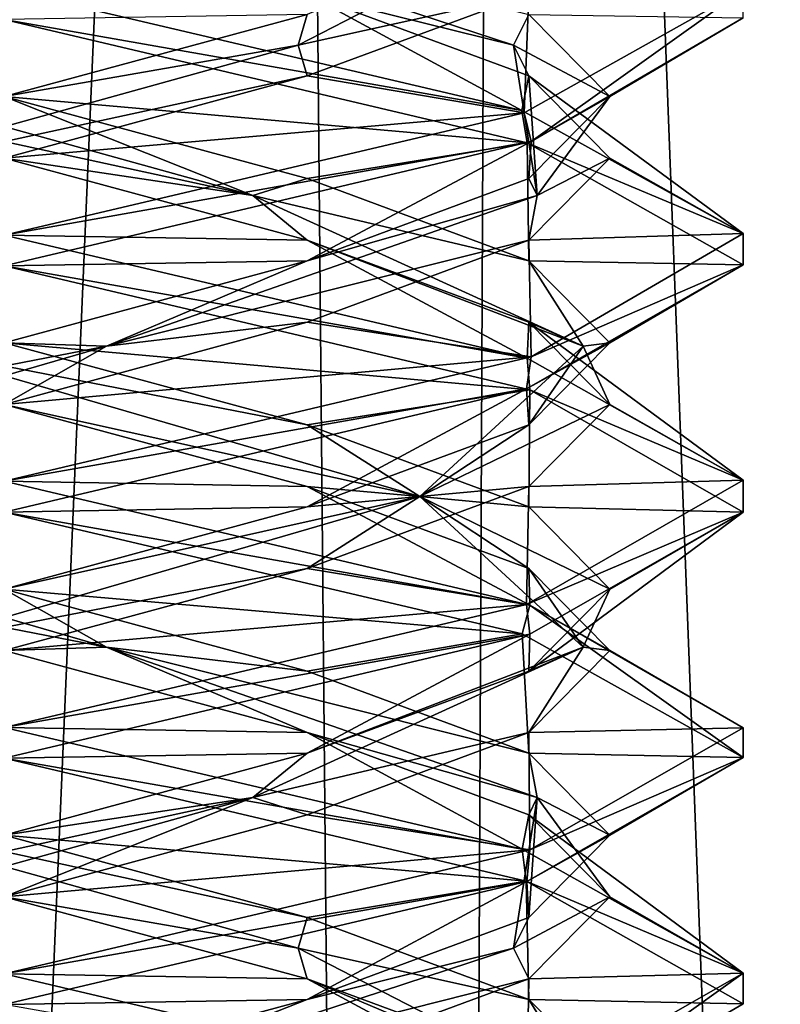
# Model space of a CAD drawing. Header units: millimetres. Extents: x -18.9 to 18.9, y -8.8 to 59.9.
# Tile 240 of 256: x 0 to 1.6, y 18.9 to 20.9. Entities that reach past the tile are written whole.
import ezdxf

# ---------------------------------------------------------------- set-up
doc = ezdxf.new("R2010")
doc.units = ezdxf.units.MM
doc.header["$LTSCALE"] = 65.185185
for name, color, linetype in [('1284', 7, 'CONTINUOUS'), ('1295', 7, 'CONTINUOUS'), ('3148', 7, 'CONTINUOUS'), ('3149', 7, 'CONTINUOUS'), ('3150', 7, 'CONTINUOUS'), ('3160', 7, 'CONTINUOUS'), ('3161', 7, 'CONTINUOUS'), ('3162', 7, 'CONTINUOUS'), ('3172', 7, 'CONTINUOUS'), ('3173', 7, 'CONTINUOUS'), ('3174', 7, 'CONTINUOUS'), ('3193', 7, 'CONTINUOUS'), ('3194', 7, 'CONTINUOUS'), ('3195', 7, 'CONTINUOUS'), ('3288', 7, 'CONTINUOUS')]:
    doc.layers.add(name, color=color, linetype=linetype)

msp = doc.modelspace()

# ---------------------------------------------------------------- linework, layer by layer
at = {"layer": '1284', "color": 7, "linetype": 'Continuous'}
for points in [[(0, 29.7897, -10.45), (0.5552, 29.6513, -10.5046), (-0.8623, -3.5, -10.5837), (0, 29.7897, -10.45)], [(-0.8623, -3.5, -10.5837), (0.5552, 29.6513, -10.5046), (0.8623, -3.5, -10.5837), (-0.8623, -3.5, -10.5837)], [(0.5552, 29.6513, -10.5046), (1.0117, 29.5867, -10.6356), (0.8623, -3.5, -10.5837), (0.5552, 29.6513, -10.5046)], [(0.8623, -3.5, -10.5837), (1.0117, 29.5867, -10.6356), (2.2698, -3.5, -11.5768), (0.8623, -3.5, -10.5837)], [(1.0117, 29.5867, -10.6356), (2.3164, 29.5009, -11.6397), (2.2698, -3.5, -11.5768), (1.0117, 29.5867, -10.6356)]]:
    msp.add_3dface(points, dxfattribs=at)
at = {"layer": '1295', "color": 7, "linetype": 'Continuous'}
for points in [[(-1.389, -3.5, 17.3445), (3.603, 26.4, 17.0228), (-2.2237, 26.4, 17.2571), (-1.389, -3.5, 17.3445)], [(-1.389, -3.5, 17.3445), (5.0224, -3.5, 16.6594), (3.603, 26.4, 17.0228), (-1.389, -3.5, 17.3445)]]:
    msp.add_3dface(points, dxfattribs=at)
at = {"layer": '3148', "color": 7, "linetype": 'Continuous'}
for points in [[(0.6147, 19.9896, -14.3647), (0, 20, -14.8), (0, 20.1562, -14.5294), (0.6147, 19.9896, -14.3647)], [(1.0669, 19.7481, -14.3544), (0, 20, -14.8), (0.6147, 19.9896, -14.3647), (1.0669, 19.7481, -14.3544)], [(1.0647, 19.8229, -13.9147), (1.0669, 19.7481, -14.3544), (0.6147, 19.9896, -14.3647), (1.0647, 19.8229, -13.9147)], [(1.2294, 19.6562, -13.3), (1.0669, 19.7481, -14.3544), (1.0647, 19.8229, -13.9147), (1.2294, 19.6562, -13.3)], [(1.5, 19.4997, -13.2987), (1.0669, 19.7481, -14.3544), (1.2294, 19.6562, -13.3), (1.5, 19.4997, -13.2987)], [(1.0647, 19.4896, -12.6853), (1.5, 19.4997, -13.2987), (1.2294, 19.6562, -13.3), (1.0647, 19.4896, -12.6853)], [(1.067, 19.2519, -12.2457), (1.5, 19.4997, -13.2987), (1.0647, 19.4896, -12.6853), (1.067, 19.2519, -12.2457)], [(0.6147, 19.3229, -12.2353), (1.067, 19.2519, -12.2457), (1.0647, 19.4896, -12.6853), (0.6147, 19.3229, -12.2353)], [(0, 19.1562, -12.0706), (1.067, 19.2519, -12.2457), (0.6147, 19.3229, -12.2353), (0, 19.1562, -12.0706)], [(0, 19, -11.8), (1.067, 19.2519, -12.2457), (0, 19.1562, -12.0706), (0, 19, -11.8)]]:
    msp.add_3dface(points, dxfattribs=at)
at = {"layer": '3149', "color": 7, "linetype": 'Continuous'}
for points in [[(0.6147, 20.1146, -14.3647), (-0.2072, 20.2743, -14.4752), (0, 20.2812, -14.5294), (0.6147, 20.1146, -14.3647)], [(0.8438, 19.9688, -14.1438), (0, 20.1562, -14.5294), (-0.2072, 20.2743, -14.4752), (0.8438, 19.9688, -14.1438)], [(0.8438, 19.9688, -14.1438), (-0.2072, 20.2743, -14.4752), (0.6147, 20.1146, -14.3647), (0.8438, 19.9688, -14.1438)], [(0.6147, 19.9896, -14.3647), (0, 20.1562, -14.5294), (0.8438, 19.9688, -14.1438), (0.6147, 19.9896, -14.3647)], [(1.0647, 19.9479, -13.9147), (0.8438, 19.9688, -14.1438), (0.6147, 20.1146, -14.3647), (1.0647, 19.9479, -13.9147)], [(1.0647, 19.8229, -13.9147), (0.6147, 19.9896, -14.3647), (0.8438, 19.9688, -14.1438), (1.0647, 19.8229, -13.9147)], [(1.1752, 19.6632, -13.0928), (1.0647, 19.8229, -13.9147), (0.8438, 19.9688, -14.1438), (1.1752, 19.6632, -13.0928)], [(1.1752, 19.6632, -13.0928), (0.8438, 19.9688, -14.1438), (1.2294, 19.7812, -13.3), (1.1752, 19.6632, -13.0928)], [(1.2294, 19.7812, -13.3), (0.8438, 19.9688, -14.1438), (1.0647, 19.9479, -13.9147), (1.2294, 19.7812, -13.3)], [(1.2294, 19.6562, -13.3), (1.0647, 19.8229, -13.9147), (1.1752, 19.6632, -13.0928), (1.2294, 19.6562, -13.3)], [(1.0647, 19.6146, -12.6853), (1.1752, 19.6632, -13.0928), (1.2294, 19.7812, -13.3), (1.0647, 19.6146, -12.6853)], [(0.5043, 19.3576, -12.2185), (1.0647, 19.4896, -12.6853), (1.1752, 19.6632, -13.0928), (0.5043, 19.3576, -12.2185)], [(0.5043, 19.3576, -12.2185), (1.1752, 19.6632, -13.0928), (0.6147, 19.4479, -12.2353), (0.5043, 19.3576, -12.2185)], [(0.6147, 19.4479, -12.2353), (1.1752, 19.6632, -13.0928), (1.0647, 19.6146, -12.6853), (0.6147, 19.4479, -12.2353)], [(1.0647, 19.4896, -12.6853), (1.2294, 19.6562, -13.3), (1.1752, 19.6632, -13.0928), (1.0647, 19.4896, -12.6853)], [(0.6147, 19.3229, -12.2353), (1.0647, 19.4896, -12.6853), (0.5043, 19.3576, -12.2185), (0.6147, 19.3229, -12.2353)], [(0, 19.2812, -12.0706), (0.5043, 19.3576, -12.2185), (0.6147, 19.4479, -12.2353), (0, 19.2812, -12.0706)], [(-0.5966, 19.0521, -12.2666), (0.5043, 19.3576, -12.2185), (-0.6147, 19.1146, -12.2353), (-0.5966, 19.0521, -12.2666)], [(-0.6147, 19.1146, -12.2353), (0.5043, 19.3576, -12.2185), (0, 19.2812, -12.0706), (-0.6147, 19.1146, -12.2353)], [(-0.5966, 19.0521, -12.2666), (0, 19.1562, -12.0706), (0.5043, 19.3576, -12.2185), (-0.5966, 19.0521, -12.2666)], [(0, 19.1562, -12.0706), (0.6147, 19.3229, -12.2353), (0.5043, 19.3576, -12.2185), (0, 19.1562, -12.0706)]]:
    msp.add_3dface(points, dxfattribs=at)
at = {"layer": '3150', "color": 7, "linetype": 'Continuous'}
for points in [[(0, 20.2812, -14.5294), (0, 20.4375, -14.8), (1.0669, 20.1856, -14.3544), (0, 20.2812, -14.5294)], [(0.6147, 20.1146, -14.3647), (0, 20.2812, -14.5294), (1.0669, 20.1856, -14.3544), (0.6147, 20.1146, -14.3647)], [(1.0647, 19.9479, -13.9147), (0.6147, 20.1146, -14.3647), (1.0669, 20.1856, -14.3544), (1.0647, 19.9479, -13.9147)], [(1.5, 19.9372, -13.2987), (1.0647, 19.9479, -13.9147), (1.0669, 20.1856, -14.3544), (1.5, 19.9372, -13.2987)], [(1.2294, 19.7812, -13.3), (1.0647, 19.9479, -13.9147), (1.5, 19.9372, -13.2987), (1.2294, 19.7812, -13.3)], [(1.0647, 19.6146, -12.6853), (1.2294, 19.7812, -13.3), (1.5, 19.9372, -13.2987), (1.0647, 19.6146, -12.6853)], [(1.067, 19.6894, -12.2457), (1.0647, 19.6146, -12.6853), (1.5, 19.9372, -13.2987), (1.067, 19.6894, -12.2457)], [(0, 19.4375, -11.8), (0.6147, 19.4479, -12.2353), (1.067, 19.6894, -12.2457), (0, 19.4375, -11.8)], [(0.6147, 19.4479, -12.2353), (1.0647, 19.6146, -12.6853), (1.067, 19.6894, -12.2457), (0.6147, 19.4479, -12.2353)], [(0, 19.4375, -11.8), (0, 19.2812, -12.0706), (0.6147, 19.4479, -12.2353), (0, 19.4375, -11.8)]]:
    msp.add_3dface(points, dxfattribs=at)
at = {"layer": '3160', "color": 7, "linetype": 'Continuous'}
for points in [[(0.6147, 20.4896, -14.3647), (0, 20.5, -14.8), (0, 20.6562, -14.5294), (0.6147, 20.4896, -14.3647)], [(0, 20.5, -14.8), (0.6147, 20.4896, -14.3647), (1.0613, 20.2498, -14.36), (0, 20.5, -14.8)], [(0.6147, 20.4896, -14.3647), (1.0647, 20.3229, -13.9147), (1.0613, 20.2498, -14.36), (0.6147, 20.4896, -14.3647)], [(1.0613, 20.2498, -14.36), (1.0647, 20.3229, -13.9147), (1.5, 20.0021, -13.3098), (1.0613, 20.2498, -14.36)], [(1.0647, 20.3229, -13.9147), (1.2294, 20.1562, -13.3), (1.5, 20.0021, -13.3098), (1.0647, 20.3229, -13.9147)], [(1.2294, 20.1562, -13.3), (1.0647, 19.9896, -12.6853), (1.5, 20.0021, -13.3098), (1.2294, 20.1562, -13.3)], [(1.5, 20.0021, -13.3098), (1.0647, 19.9896, -12.6853), (1.0602, 19.7499, -12.2389), (1.5, 20.0021, -13.3098)], [(1.0647, 19.9896, -12.6853), (0.6147, 19.8229, -12.2353), (1.0602, 19.7499, -12.2389), (1.0647, 19.9896, -12.6853)], [(0.6147, 19.8229, -12.2353), (0, 19.6562, -12.0706), (1.0602, 19.7499, -12.2389), (0.6147, 19.8229, -12.2353)], [(0, 19.6562, -12.0706), (0, 19.5, -11.8), (1.0602, 19.7499, -12.2389), (0, 19.6562, -12.0706)]]:
    msp.add_3dface(points, dxfattribs=at)
at = {"layer": '3161', "color": 7, "linetype": 'Continuous'}
for points in [[(0.5043, 20.5799, -14.3815), (-0.6147, 20.8229, -14.3647), (-0.5966, 20.8854, -14.3334), (0.5043, 20.5799, -14.3815)], [(0.5043, 20.5799, -14.3815), (-0.5966, 20.8854, -14.3334), (0, 20.7812, -14.5294), (0.5043, 20.5799, -14.3815)], [(0, 20.6562, -14.5294), (-0.6147, 20.8229, -14.3647), (0.5043, 20.5799, -14.3815), (0, 20.6562, -14.5294)], [(0.6147, 20.6146, -14.3647), (0.5043, 20.5799, -14.3815), (0, 20.7812, -14.5294), (0.6147, 20.6146, -14.3647)], [(0.6147, 20.4896, -14.3647), (0, 20.6562, -14.5294), (0.5043, 20.5799, -14.3815), (0.6147, 20.4896, -14.3647)], [(1.0647, 20.4479, -13.9147), (0.5043, 20.5799, -14.3815), (0.6147, 20.6146, -14.3647), (1.0647, 20.4479, -13.9147)], [(1.1752, 20.2743, -13.5072), (0.6147, 20.4896, -14.3647), (0.5043, 20.5799, -14.3815), (1.1752, 20.2743, -13.5072)], [(1.1752, 20.2743, -13.5072), (0.5043, 20.5799, -14.3815), (1.0647, 20.4479, -13.9147), (1.1752, 20.2743, -13.5072)], [(1.0647, 20.3229, -13.9147), (0.6147, 20.4896, -14.3647), (1.1752, 20.2743, -13.5072), (1.0647, 20.3229, -13.9147)], [(1.2294, 20.2812, -13.3), (1.1752, 20.2743, -13.5072), (1.0647, 20.4479, -13.9147), (1.2294, 20.2812, -13.3)], [(1.2294, 20.1562, -13.3), (1.0647, 20.3229, -13.9147), (1.1752, 20.2743, -13.5072), (1.2294, 20.1562, -13.3)], [(0.8438, 19.9688, -12.4562), (1.2294, 20.1562, -13.3), (1.1752, 20.2743, -13.5072), (0.8438, 19.9688, -12.4562)], [(0.8438, 19.9688, -12.4562), (1.1752, 20.2743, -13.5072), (1.0647, 20.1146, -12.6853), (0.8438, 19.9688, -12.4562)], [(1.0647, 20.1146, -12.6853), (1.1752, 20.2743, -13.5072), (1.2294, 20.2812, -13.3), (1.0647, 20.1146, -12.6853)], [(1.0647, 19.9896, -12.6853), (1.2294, 20.1562, -13.3), (0.8438, 19.9688, -12.4562), (1.0647, 19.9896, -12.6853)], [(0.6147, 19.9479, -12.2353), (0.8438, 19.9688, -12.4562), (1.0647, 20.1146, -12.6853), (0.6147, 19.9479, -12.2353)], [(0.6147, 19.8229, -12.2353), (1.0647, 19.9896, -12.6853), (0.8438, 19.9688, -12.4562), (0.6147, 19.8229, -12.2353)], [(-0.2072, 19.6632, -12.1248), (0.6147, 19.8229, -12.2353), (0.8438, 19.9688, -12.4562), (-0.2072, 19.6632, -12.1248)], [(-0.2072, 19.6632, -12.1248), (0.8438, 19.9688, -12.4562), (0, 19.7812, -12.0706), (-0.2072, 19.6632, -12.1248)], [(0, 19.7812, -12.0706), (0.8438, 19.9688, -12.4562), (0.6147, 19.9479, -12.2353), (0, 19.7812, -12.0706)], [(0, 19.6562, -12.0706), (0.6147, 19.8229, -12.2353), (-0.2072, 19.6632, -12.1248), (0, 19.6562, -12.0706)]]:
    msp.add_3dface(points, dxfattribs=at)
at = {"layer": '3162', "color": 7, "linetype": 'Continuous'}
for points in [[(0, 20.7812, -14.5294), (0, 20.9375, -14.8), (1.0613, 20.6873, -14.36), (0, 20.7812, -14.5294)], [(0.6147, 20.6146, -14.3647), (0, 20.7812, -14.5294), (1.0613, 20.6873, -14.36), (0.6147, 20.6146, -14.3647)], [(1.0647, 20.4479, -13.9147), (0.6147, 20.6146, -14.3647), (1.0613, 20.6873, -14.36), (1.0647, 20.4479, -13.9147)], [(1.5, 20.4396, -13.3098), (1.0647, 20.4479, -13.9147), (1.0613, 20.6873, -14.36), (1.5, 20.4396, -13.3098)], [(1.0602, 20.1874, -12.2389), (1.2294, 20.2812, -13.3), (1.5, 20.4396, -13.3098), (1.0602, 20.1874, -12.2389)], [(1.2294, 20.2812, -13.3), (1.0647, 20.4479, -13.9147), (1.5, 20.4396, -13.3098), (1.2294, 20.2812, -13.3)], [(1.0647, 20.1146, -12.6853), (1.2294, 20.2812, -13.3), (1.0602, 20.1874, -12.2389), (1.0647, 20.1146, -12.6853)], [(0, 19.9375, -11.8), (0.6147, 19.9479, -12.2353), (1.0602, 20.1874, -12.2389), (0, 19.9375, -11.8)], [(0.6147, 19.9479, -12.2353), (1.0647, 20.1146, -12.6853), (1.0602, 20.1874, -12.2389), (0.6147, 19.9479, -12.2353)], [(0, 19.9375, -11.8), (0, 19.7812, -12.0706), (0.6147, 19.9479, -12.2353), (0, 19.9375, -11.8)]]:
    msp.add_3dface(points, dxfattribs=at)
at = {"layer": '3172', "color": 7, "linetype": 'Continuous'}
for points in [[(0, 21, -14.8), (0.6147, 20.9896, -14.3647), (1.0505, 20.753, -14.3708), (0, 21, -14.8)], [(0.6147, 20.9896, -14.3647), (1.0647, 20.8229, -13.9147), (1.0505, 20.753, -14.3708), (0.6147, 20.9896, -14.3647)], [(1.0505, 20.753, -14.3708), (1.0647, 20.8229, -13.9147), (1.4999, 20.5034, -13.316), (1.0505, 20.753, -14.3708)], [(1.0647, 20.8229, -13.9147), (1.2294, 20.6562, -13.3), (1.4999, 20.5034, -13.316), (1.0647, 20.8229, -13.9147)], [(1.2294, 20.6562, -13.3), (1.0647, 20.4896, -12.6853), (1.4999, 20.5034, -13.316), (1.2294, 20.6562, -13.3)], [(1.4999, 20.5034, -13.316), (1.0647, 20.4896, -12.6853), (1.0695, 20.2526, -12.2482), (1.4999, 20.5034, -13.316)], [(1.0647, 20.4896, -12.6853), (0.6147, 20.3229, -12.2353), (1.0695, 20.2526, -12.2482), (1.0647, 20.4896, -12.6853)], [(0.6147, 20.3229, -12.2353), (0, 20.1562, -12.0706), (1.0695, 20.2526, -12.2482), (0.6147, 20.3229, -12.2353)], [(0, 20.1562, -12.0706), (0, 20, -11.8), (1.0695, 20.2526, -12.2482), (0, 20.1562, -12.0706)], [(0.6147, 18.9896, -14.3647), (0, 19, -14.8), (0, 19.1562, -14.5294), (0.6147, 18.9896, -14.3647)], [(0, 19, -14.8), (0.6147, 18.9896, -14.3647), (1.0594, 18.7504, -14.3619), (0, 19, -14.8)], [(0.6147, 18.9896, -14.3647), (1.0647, 18.8229, -13.9147), (1.0594, 18.7504, -14.3619), (0.6147, 18.9896, -14.3647)]]:
    msp.add_3dface(points, dxfattribs=at)
at = {"layer": '3173', "color": 7, "linetype": 'Continuous'}
for points in [[(1.0334, 20.8854, -13.8966), (0.6147, 20.9896, -14.3647), (0.104, 21.191, -14.4887), (1.0334, 20.8854, -13.8966)], [(1.0334, 20.8854, -13.8966), (0.104, 21.191, -14.4887), (1.0647, 20.9479, -13.9147), (1.0334, 20.8854, -13.8966)], [(1.0647, 20.8229, -13.9147), (0.6147, 20.9896, -14.3647), (1.0334, 20.8854, -13.8966), (1.0647, 20.8229, -13.9147)], [(1.2294, 20.7812, -13.3), (1.0334, 20.8854, -13.8966), (1.0647, 20.9479, -13.9147), (1.2294, 20.7812, -13.3)], [(1.0815, 20.5799, -12.7957), (1.0647, 20.8229, -13.9147), (1.0334, 20.8854, -13.8966), (1.0815, 20.5799, -12.7957)], [(1.0815, 20.5799, -12.7957), (1.0334, 20.8854, -13.8966), (1.2294, 20.7812, -13.3), (1.0815, 20.5799, -12.7957)], [(1.2294, 20.6562, -13.3), (1.0647, 20.8229, -13.9147), (1.0815, 20.5799, -12.7957), (1.2294, 20.6562, -13.3)], [(1.0647, 20.6146, -12.6853), (1.0815, 20.5799, -12.7957), (1.2294, 20.7812, -13.3), (1.0647, 20.6146, -12.6853)], [(1.0647, 20.4896, -12.6853), (1.2294, 20.6562, -13.3), (1.0815, 20.5799, -12.7957), (1.0647, 20.4896, -12.6853)], [(0.6147, 20.4479, -12.2353), (1.0815, 20.5799, -12.7957), (1.0647, 20.6146, -12.6853), (0.6147, 20.4479, -12.2353)], [(0.2072, 20.2743, -12.1248), (1.0647, 20.4896, -12.6853), (1.0815, 20.5799, -12.7957), (0.2072, 20.2743, -12.1248)], [(0.2072, 20.2743, -12.1248), (1.0815, 20.5799, -12.7957), (0.6147, 20.4479, -12.2353), (0.2072, 20.2743, -12.1248)], [(0.6147, 20.3229, -12.2353), (1.0647, 20.4896, -12.6853), (0.2072, 20.2743, -12.1248), (0.6147, 20.3229, -12.2353)], [(0, 20.2812, -12.0706), (0.2072, 20.2743, -12.1248), (0.6147, 20.4479, -12.2353), (0, 20.2812, -12.0706)], [(0, 20.1562, -12.0706), (0.6147, 20.3229, -12.2353), (0.2072, 20.2743, -12.1248), (0, 20.1562, -12.0706)], [(-0.8438, 19.9688, -12.4562), (0, 20.1562, -12.0706), (0.2072, 20.2743, -12.1248), (-0.8438, 19.9688, -12.4562)], [(-0.8438, 19.9688, -12.4562), (0.2072, 20.2743, -12.1248), (-0.6147, 20.1146, -12.2353), (-0.8438, 19.9688, -12.4562)], [(-0.6147, 20.1146, -12.2353), (0.2072, 20.2743, -12.1248), (0, 20.2812, -12.0706), (-0.6147, 20.1146, -12.2353)], [(0.5966, 19.0521, -14.3334), (0, 19.1562, -14.5294), (-0.5043, 19.3576, -14.3815), (0.5966, 19.0521, -14.3334)], [(0.5966, 19.0521, -14.3334), (-0.5043, 19.3576, -14.3815), (0.6147, 19.1146, -14.3647), (0.5966, 19.0521, -14.3334)], [(0.6147, 19.1146, -14.3647), (-0.5043, 19.3576, -14.3815), (0, 19.2812, -14.5294), (0.6147, 19.1146, -14.3647)], [(0.6147, 18.9896, -14.3647), (0, 19.1562, -14.5294), (0.5966, 19.0521, -14.3334), (0.6147, 18.9896, -14.3647)], [(1.0647, 18.9479, -13.9147), (0.5966, 19.0521, -14.3334), (0.6147, 19.1146, -14.3647), (1.0647, 18.9479, -13.9147)], [(1.1887, 18.7465, -13.404), (0.6147, 18.9896, -14.3647), (0.5966, 19.0521, -14.3334), (1.1887, 18.7465, -13.404)], [(1.1887, 18.7465, -13.404), (0.5966, 19.0521, -14.3334), (1.0647, 18.9479, -13.9147), (1.1887, 18.7465, -13.404)], [(1.0647, 18.8229, -13.9147), (0.6147, 18.9896, -14.3647), (1.1887, 18.7465, -13.404), (1.0647, 18.8229, -13.9147)], [(1.2294, 18.7812, -13.3), (1.1887, 18.7465, -13.404), (1.0647, 18.9479, -13.9147), (1.2294, 18.7812, -13.3)]]:
    msp.add_3dface(points, dxfattribs=at)
at = {"layer": '3174', "color": 7, "linetype": 'Continuous'}
for points in [[(1.2294, 20.7812, -13.3), (1.0647, 20.9479, -13.9147), (1.4999, 20.9409, -13.316), (1.2294, 20.7812, -13.3)], [(1.0695, 20.6901, -12.2482), (1.2294, 20.7812, -13.3), (1.4999, 20.9409, -13.316), (1.0695, 20.6901, -12.2482)], [(1.0647, 20.6146, -12.6853), (1.2294, 20.7812, -13.3), (1.0695, 20.6901, -12.2482), (1.0647, 20.6146, -12.6853)], [(0, 20.4375, -11.8), (0.6147, 20.4479, -12.2353), (1.0695, 20.6901, -12.2482), (0, 20.4375, -11.8)], [(0.6147, 20.4479, -12.2353), (1.0647, 20.6146, -12.6853), (1.0695, 20.6901, -12.2482), (0.6147, 20.4479, -12.2353)], [(0, 20.4375, -11.8), (0, 20.2812, -12.0706), (0.6147, 20.4479, -12.2353), (0, 20.4375, -11.8)], [(0, 19.2812, -14.5294), (0, 19.4375, -14.8), (1.0594, 19.1879, -14.3619), (0, 19.2812, -14.5294)], [(0.6147, 19.1146, -14.3647), (0, 19.2812, -14.5294), (1.0594, 19.1879, -14.3619), (0.6147, 19.1146, -14.3647)], [(1.0647, 18.9479, -13.9147), (0.6147, 19.1146, -14.3647), (1.0594, 19.1879, -14.3619), (1.0647, 18.9479, -13.9147)], [(1.5, 18.9392, -13.3079), (1.0647, 18.9479, -13.9147), (1.0594, 19.1879, -14.3619), (1.5, 18.9392, -13.3079)], [(1.0636, 18.6884, -12.2423), (1.2294, 18.7812, -13.3), (1.5, 18.9392, -13.3079), (1.0636, 18.6884, -12.2423)], [(1.2294, 18.7812, -13.3), (1.0647, 18.9479, -13.9147), (1.5, 18.9392, -13.3079), (1.2294, 18.7812, -13.3)]]:
    msp.add_3dface(points, dxfattribs=at)
at = {"layer": '3193', "color": 7, "linetype": 'Continuous'}
for points in [[(1.5, 20.9975, -13.2883), (1.0647, 20.9896, -12.6853), (1.055, 20.7483, -12.2337), (1.5, 20.9975, -13.2883)], [(1.0647, 20.9896, -12.6853), (0.6147, 20.8229, -12.2353), (1.055, 20.7483, -12.2337), (1.0647, 20.9896, -12.6853)], [(0.6147, 20.8229, -12.2353), (0, 20.6562, -12.0706), (1.055, 20.7483, -12.2337), (0.6147, 20.8229, -12.2353)], [(0, 20.6562, -12.0706), (0, 20.5, -11.8), (1.055, 20.7483, -12.2337), (0, 20.6562, -12.0706)], [(0.6147, 19.4896, -14.3647), (0, 19.5, -14.8), (0, 19.6562, -14.5294), (0.6147, 19.4896, -14.3647)], [(0, 19.5, -14.8), (0.6147, 19.4896, -14.3647), (1.0513, 19.2528, -14.3699), (0, 19.5, -14.8)], [(0.6147, 19.4896, -14.3647), (1.0647, 19.3229, -13.9147), (1.0513, 19.2528, -14.3699), (0.6147, 19.4896, -14.3647)], [(1.0513, 19.2528, -14.3699), (1.0647, 19.3229, -13.9147), (1.5, 19.0013, -13.3062), (1.0513, 19.2528, -14.3699)], [(1.0647, 19.3229, -13.9147), (1.2294, 19.1562, -13.3), (1.5, 19.0013, -13.3062), (1.0647, 19.3229, -13.9147)], [(1.2294, 19.1562, -13.3), (1.0647, 18.9896, -12.6853), (1.5, 19.0013, -13.3062), (1.2294, 19.1562, -13.3)], [(1.5, 19.0013, -13.3062), (1.0647, 18.9896, -12.6853), (1.0608, 18.75, -12.2395), (1.5, 19.0013, -13.3062)], [(1.0647, 18.9896, -12.6853), (0.6147, 18.8229, -12.2353), (1.0608, 18.75, -12.2395), (1.0647, 18.9896, -12.6853)]]:
    msp.add_3dface(points, dxfattribs=at)
at = {"layer": '3194', "color": 7, "linetype": 'Continuous'}
for points in [[(0.5966, 20.8854, -12.2666), (1.0647, 20.9896, -12.6853), (1.1887, 21.191, -13.196), (0.5966, 20.8854, -12.2666)], [(0.5966, 20.8854, -12.2666), (1.1887, 21.191, -13.196), (0.6147, 20.9479, -12.2353), (0.5966, 20.8854, -12.2666)], [(0.6147, 20.8229, -12.2353), (1.0647, 20.9896, -12.6853), (0.5966, 20.8854, -12.2666), (0.6147, 20.8229, -12.2353)], [(0, 20.7812, -12.0706), (0.5966, 20.8854, -12.2666), (0.6147, 20.9479, -12.2353), (0, 20.7812, -12.0706)], [(-0.5043, 20.5799, -12.2185), (0.6147, 20.8229, -12.2353), (0.5966, 20.8854, -12.2666), (-0.5043, 20.5799, -12.2185)], [(-0.5043, 20.5799, -12.2185), (0.5966, 20.8854, -12.2666), (0, 20.7812, -12.0706), (-0.5043, 20.5799, -12.2185)], [(0, 20.6562, -12.0706), (0.6147, 20.8229, -12.2353), (-0.5043, 20.5799, -12.2185), (0, 20.6562, -12.0706)], [(0.2072, 19.6632, -14.4752), (-0.6147, 19.8229, -14.3647), (-0.8438, 19.9688, -14.1438), (0.2072, 19.6632, -14.4752)], [(0.2072, 19.6632, -14.4752), (-0.8438, 19.9688, -14.1438), (0, 19.7812, -14.5294), (0.2072, 19.6632, -14.4752)], [(0, 19.6562, -14.5294), (-0.6147, 19.8229, -14.3647), (0.2072, 19.6632, -14.4752), (0, 19.6562, -14.5294)], [(0.6147, 19.6146, -14.3647), (0.2072, 19.6632, -14.4752), (0, 19.7812, -14.5294), (0.6147, 19.6146, -14.3647)], [(0.6147, 19.4896, -14.3647), (0, 19.6562, -14.5294), (0.2072, 19.6632, -14.4752), (0.6147, 19.4896, -14.3647)], [(1.0815, 19.3576, -13.8043), (0.6147, 19.4896, -14.3647), (0.2072, 19.6632, -14.4752), (1.0815, 19.3576, -13.8043)], [(1.0815, 19.3576, -13.8043), (0.2072, 19.6632, -14.4752), (1.0647, 19.4479, -13.9147), (1.0815, 19.3576, -13.8043)], [(1.0647, 19.4479, -13.9147), (0.2072, 19.6632, -14.4752), (0.6147, 19.6146, -14.3647), (1.0647, 19.4479, -13.9147)], [(1.0647, 19.3229, -13.9147), (0.6147, 19.4896, -14.3647), (1.0815, 19.3576, -13.8043), (1.0647, 19.3229, -13.9147)], [(1.2294, 19.2812, -13.3), (1.0815, 19.3576, -13.8043), (1.0647, 19.4479, -13.9147), (1.2294, 19.2812, -13.3)], [(1.0334, 19.0521, -12.7034), (1.2294, 19.1562, -13.3), (1.0815, 19.3576, -13.8043), (1.0334, 19.0521, -12.7034)], [(1.0334, 19.0521, -12.7034), (1.0815, 19.3576, -13.8043), (1.0647, 19.1146, -12.6853), (1.0334, 19.0521, -12.7034)], [(1.2294, 19.1562, -13.3), (1.0647, 19.3229, -13.9147), (1.0815, 19.3576, -13.8043), (1.2294, 19.1562, -13.3)], [(1.0647, 19.1146, -12.6853), (1.0815, 19.3576, -13.8043), (1.2294, 19.2812, -13.3), (1.0647, 19.1146, -12.6853)], [(1.0647, 18.9896, -12.6853), (1.2294, 19.1562, -13.3), (1.0334, 19.0521, -12.7034), (1.0647, 18.9896, -12.6853)], [(0.6147, 18.9479, -12.2353), (1.0334, 19.0521, -12.7034), (1.0647, 19.1146, -12.6853), (0.6147, 18.9479, -12.2353)], [(0.104, 18.7465, -12.1113), (1.0647, 18.9896, -12.6853), (1.0334, 19.0521, -12.7034), (0.104, 18.7465, -12.1113)], [(0.104, 18.7465, -12.1113), (1.0334, 19.0521, -12.7034), (0.6147, 18.9479, -12.2353), (0.104, 18.7465, -12.1113)], [(0.6147, 18.8229, -12.2353), (1.0647, 18.9896, -12.6853), (0.104, 18.7465, -12.1113), (0.6147, 18.8229, -12.2353)], [(0, 18.7812, -12.0706), (0.104, 18.7465, -12.1113), (0.6147, 18.9479, -12.2353), (0, 18.7812, -12.0706)]]:
    msp.add_3dface(points, dxfattribs=at)
at = {"layer": '3195', "color": 7, "linetype": 'Continuous'}
for points in [[(0, 20.9375, -11.8), (0, 20.7812, -12.0706), (0.6147, 20.9479, -12.2353), (0, 20.9375, -11.8)], [(0, 19.7812, -14.5294), (0, 19.9375, -14.8), (1.0513, 19.6903, -14.3699), (0, 19.7812, -14.5294)], [(0.6147, 19.6146, -14.3647), (0, 19.7812, -14.5294), (1.0513, 19.6903, -14.3699), (0.6147, 19.6146, -14.3647)], [(1.0647, 19.4479, -13.9147), (0.6147, 19.6146, -14.3647), (1.0513, 19.6903, -14.3699), (1.0647, 19.4479, -13.9147)], [(1.5, 19.4388, -13.3062), (1.0647, 19.4479, -13.9147), (1.0513, 19.6903, -14.3699), (1.5, 19.4388, -13.3062)], [(1.0608, 19.1875, -12.2395), (1.2294, 19.2812, -13.3), (1.5, 19.4388, -13.3062), (1.0608, 19.1875, -12.2395)], [(1.2294, 19.2812, -13.3), (1.0647, 19.4479, -13.9147), (1.5, 19.4388, -13.3062), (1.2294, 19.2812, -13.3)], [(1.0647, 19.1146, -12.6853), (1.2294, 19.2812, -13.3), (1.0608, 19.1875, -12.2395), (1.0647, 19.1146, -12.6853)], [(0, 18.9375, -11.8), (0.6147, 18.9479, -12.2353), (1.0608, 19.1875, -12.2395), (0, 18.9375, -11.8)], [(0.6147, 18.9479, -12.2353), (1.0647, 19.1146, -12.6853), (1.0608, 19.1875, -12.2395), (0.6147, 18.9479, -12.2353)], [(0, 18.9375, -11.8), (0, 18.7812, -12.0706), (0.6147, 18.9479, -12.2353), (0, 18.9375, -11.8)]]:
    msp.add_3dface(points, dxfattribs=at)
at = {"layer": '3288', "color": 7, "linetype": 'Continuous'}
for points in [[(0, 20.9375, -14.8), (0, 21, -14.8), (1.0505, 20.753, -14.3708), (0, 20.9375, -14.8)], [(1.0695, 20.6901, -12.2482), (1.5, 20.9975, -13.2883), (1.055, 20.7483, -12.2337), (1.0695, 20.6901, -12.2482)], [(1.0695, 20.6901, -12.2482), (1.4999, 20.9409, -13.316), (1.5, 20.9975, -13.2883), (1.0695, 20.6901, -12.2482)], [(1.0613, 20.6873, -14.36), (0, 20.9375, -14.8), (1.0505, 20.753, -14.3708), (1.0613, 20.6873, -14.36)], [(1.0613, 20.6873, -14.36), (1.0505, 20.753, -14.3708), (1.4999, 20.5034, -13.316), (1.0613, 20.6873, -14.36)], [(0, 20.5, -11.8), (1.0695, 20.6901, -12.2482), (1.055, 20.7483, -12.2337), (0, 20.5, -11.8)], [(0, 20.5, -11.8), (0, 20.4375, -11.8), (1.0695, 20.6901, -12.2482), (0, 20.5, -11.8)], [(1.5, 20.4396, -13.3098), (1.0613, 20.6873, -14.36), (1.4999, 20.5034, -13.316), (1.5, 20.4396, -13.3098)], [(0, 20.4375, -14.8), (0, 20.5, -14.8), (1.0613, 20.2498, -14.36), (0, 20.4375, -14.8)], [(1.5, 20.4396, -13.3098), (1.4999, 20.5034, -13.316), (1.0695, 20.2526, -12.2482), (1.5, 20.4396, -13.3098)], [(1.0669, 20.1856, -14.3544), (0, 20.4375, -14.8), (1.0613, 20.2498, -14.36), (1.0669, 20.1856, -14.3544)], [(1.0602, 20.1874, -12.2389), (1.5, 20.4396, -13.3098), (1.0695, 20.2526, -12.2482), (1.0602, 20.1874, -12.2389)], [(0, 20, -11.8), (1.0602, 20.1874, -12.2389), (1.0695, 20.2526, -12.2482), (0, 20, -11.8)], [(1.0669, 20.1856, -14.3544), (1.0613, 20.2498, -14.36), (1.5, 20.0021, -13.3098), (1.0669, 20.1856, -14.3544)], [(0, 20, -11.8), (0, 19.9375, -11.8), (1.0602, 20.1874, -12.2389), (0, 20, -11.8)], [(1.5, 19.9372, -13.2987), (1.0669, 20.1856, -14.3544), (1.5, 20.0021, -13.3098), (1.5, 19.9372, -13.2987)], [(0, 19.9375, -14.8), (0, 20, -14.8), (1.0669, 19.7481, -14.3544), (0, 19.9375, -14.8)], [(1.5, 19.9372, -13.2987), (1.5, 20.0021, -13.3098), (1.0602, 19.7499, -12.2389), (1.5, 19.9372, -13.2987)], [(0, 19.9375, -14.8), (1.0669, 19.7481, -14.3544), (1.0513, 19.6903, -14.3699), (0, 19.9375, -14.8)], [(1.067, 19.6894, -12.2457), (1.5, 19.9372, -13.2987), (1.0602, 19.7499, -12.2389), (1.067, 19.6894, -12.2457)], [(0, 19.5, -11.8), (1.067, 19.6894, -12.2457), (1.0602, 19.7499, -12.2389), (0, 19.5, -11.8)], [(1.0669, 19.7481, -14.3544), (1.5, 19.4388, -13.3062), (1.0513, 19.6903, -14.3699), (1.0669, 19.7481, -14.3544)], [(1.0669, 19.7481, -14.3544), (1.5, 19.4997, -13.2987), (1.5, 19.4388, -13.3062), (1.0669, 19.7481, -14.3544)], [(0, 19.5, -11.8), (0, 19.4375, -11.8), (1.067, 19.6894, -12.2457), (0, 19.5, -11.8)], [(0, 19.4375, -14.8), (0, 19.5, -14.8), (1.0513, 19.2528, -14.3699), (0, 19.4375, -14.8)], [(1.5, 19.4997, -13.2987), (1.067, 19.2519, -12.2457), (1.5, 19.4388, -13.3062), (1.5, 19.4997, -13.2987)], [(1.0594, 19.1879, -14.3619), (0, 19.4375, -14.8), (1.0513, 19.2528, -14.3699), (1.0594, 19.1879, -14.3619)], [(1.067, 19.2519, -12.2457), (1.0608, 19.1875, -12.2395), (1.5, 19.4388, -13.3062), (1.067, 19.2519, -12.2457)], [(1.0594, 19.1879, -14.3619), (1.0513, 19.2528, -14.3699), (1.5, 19.0013, -13.3062), (1.0594, 19.1879, -14.3619)], [(1.067, 19.2519, -12.2457), (0, 19, -11.8), (1.0608, 19.1875, -12.2395), (1.067, 19.2519, -12.2457)], [(0, 19, -11.8), (0, 18.9375, -11.8), (1.0608, 19.1875, -12.2395), (0, 19, -11.8)], [(1.5, 18.9392, -13.3079), (1.0594, 19.1879, -14.3619), (1.5, 19.0013, -13.3062), (1.5, 18.9392, -13.3079)], [(0, 18.9375, -14.8), (0, 19, -14.8), (1.0594, 18.7504, -14.3619), (0, 18.9375, -14.8)], [(1.0636, 18.6884, -12.2423), (1.5, 19.0013, -13.3062), (1.0608, 18.75, -12.2395), (1.0636, 18.6884, -12.2423)], [(1.0636, 18.6884, -12.2423), (1.5, 18.9392, -13.3079), (1.5, 19.0013, -13.3062), (1.0636, 18.6884, -12.2423)]]:
    msp.add_3dface(points, dxfattribs=at)

doc.saveas('drawing.dxf')
